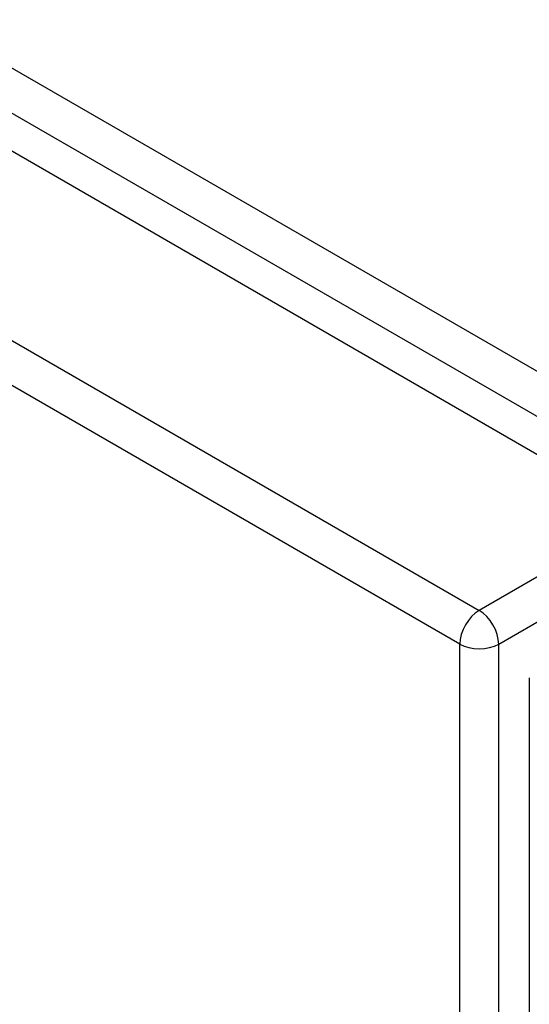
# Model space of a CAD drawing. Header units: inches. Extents: x 429.4 to 505.1, y 166.8 to 235.9.
# Tile 54 of 113: x 461.5 to 463.3, y 209.4 to 213. Entities that reach past the tile are written whole.
import ezdxf

# ---------------------------------------------------------------- set-up
doc = ezdxf.new("R2010")
doc.units = ezdxf.units.IN
doc.header["$MEASUREMENT"] = 0
doc.layers.add('Visible Edges(ANSI)', color=7, linetype='Continuous', lineweight=25)
doc.layers.add('Visible Tangent Edges(ANSI)', color=7, linetype='Continuous', lineweight=25)

msp = doc.modelspace()

# ---------------------------------------------------------------- linework, layer by layer
at = {"layer": 'Visible Edges(ANSI)'}
for p, q in [((430.0935, 230.6018), (463.7553, 211.1671)), ((463.3452, 210.5841), (463.3452, 186.3178))]:
    msp.add_line(p, q, dxfattribs=at)
at = {"layer": 'Visible Tangent Edges(ANSI)'}
for p, q in [((464.0261, 211.3087), (430.225, 230.8237)), ((430.155, 230.7025), (463.9561, 211.1874)), ((429.503, 230.2609), (463.1649, 210.8262)), ((463.0949, 210.705), (429.433, 230.1396)), ((463.7553, 211.1671), (463.1649, 210.8262)), ((463.2349, 210.705), (463.8253, 211.0459)), ((463.0949, 186.4387), (463.0949, 210.705)), ((463.2349, 186.4387), (463.2349, 210.705))]:
    msp.add_line(p, q, dxfattribs=at)
for major_axis, start_param, end_param in [((0.0495, 0.0857), 0.785398, 2.356194), ((-0.0495, 0.0857), 3.926991, 5.497787), ((-0.099, 0), 0.785398, 2.356194)]:
    msp.add_ellipse((463.1649, 210.7454), major_axis=major_axis, ratio=0.57735, start_param=start_param, end_param=end_param, dxfattribs=at)

doc.saveas('drawing.dxf')
